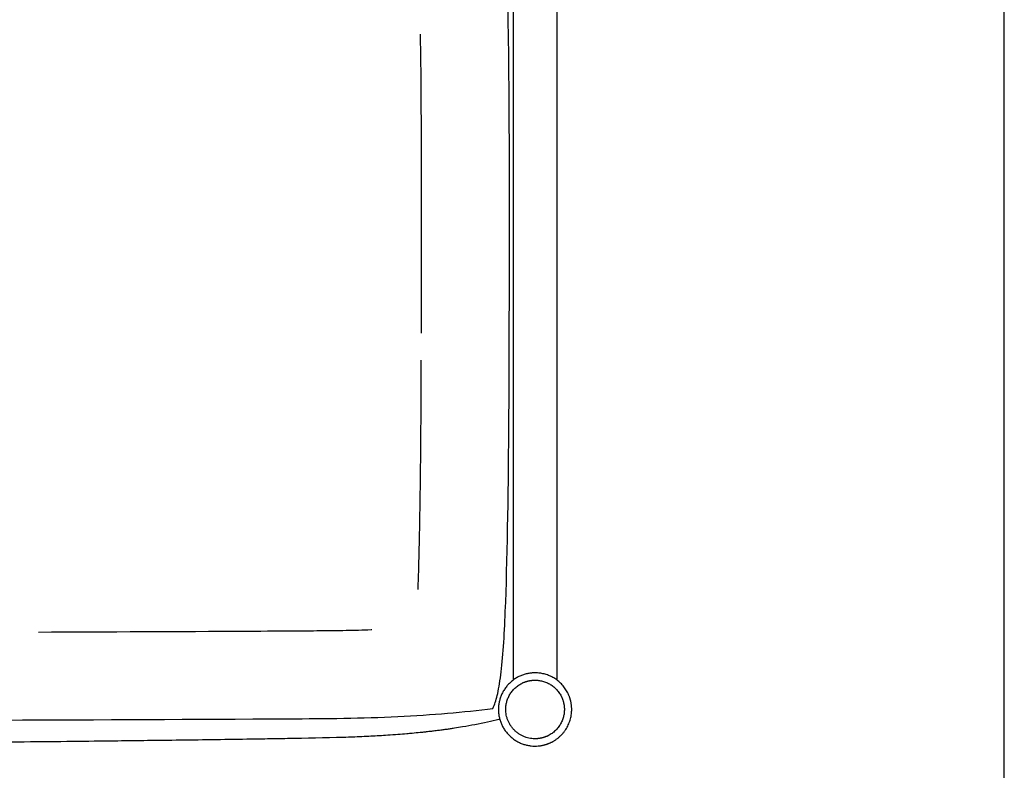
# Model space of a CAD drawing. Header units: millimetres. Extents: x -31695 to -21552, y 579 to 7253.
# Tile 21 of 35: x -29837 to -29159, y 4576 to 5093. Entities that reach past the tile are written whole.
import ezdxf

# ---------------------------------------------------------------- set-up
doc = ezdxf.new("R2010")
doc.units = ezdxf.units.MM
doc.layers.add('2d', color=7, linetype='Continuous', true_color=0x000000)
doc.layers.add('layout', color=7, linetype='Continuous', true_color=0x717171)

msp = doc.modelspace()

# ---------------------------------------------------------------- linework, layer by layer
at = {"layer": '2d', "linetype": 'Continuous'}
msp.add_line((-29556.94, 4602.26), (-29557.35, 4602.21), dxfattribs=at)
for points, degree in [([(-29467.22, 4637.89), (-29467.22, 4911.9), (-29467.22, 5185.92)], 2), ([(-29497.5, 5170.16), (-29497.5, 4904.02), (-29497.5, 4637.89)], 2), ([(-29506.82, 4611.51), (-29506.99, 4611.25), (-29507.17, 4611), (-29507.34, 4610.75)], 3)]:
    msp.add_open_spline(points, degree=degree, dxfattribs=at)
for points, knots in [([(-29511.38, 4618.45), (-29510.26, 4621.1), (-29509.3, 4623.72), (-29507.52, 4631.05), (-29506.7, 4635.75), (-29504.44, 4652.96), (-29500.05, 4727.96), (-29500.05, 4916.91), (-29500.05, 5100.04), (-29503.27, 5157.31)], [12, 12, 12, 12, 12.25, 12.25, 12.5, 12.5, 13, 15, 16.151771, 16.151771, 16.151771, 16.151771]), ([(-29560.67, 4876.83), (-29560.66, 4880.3), (-29560.61, 4907.5), (-29560.6, 4950.26), (-29560.59, 5003.58), (-29560.73, 5042.98), (-29561.03, 5068.87), (-29561.23, 5080.73), (-29561.27, 5082.76)], [242.052665, 242.052665, 242.052665, 242.052665, 243.083914, 250.139185, 254.76309, 258.930812, 261.852735, 262.456778, 262.456778, 262.456778, 262.456778]), ([(-29562.88, 4700.43), (-29562.85, 4701.56), (-29562.54, 4710.97), (-29562.04, 4729.42), (-29561.53, 4756.46), (-29561.14, 4787.06), (-29560.86, 4821.21), (-29560.75, 4845.64), (-29560.71, 4858.23)], [224.573031, 224.573031, 224.573031, 224.573031, 224.908384, 227.371096, 230.059187, 232.948241, 236.466774, 240.209663, 240.209663, 240.209663, 240.209663]), ([(-29824.45, 4671.05), (-29776.35, 4671.22), (-29716.31, 4671.48), (-29654.7, 4671.83), (-29638.13, 4671.94), (-29627.53, 4672.02), (-29612.75, 4672.21), (-29600.88, 4672.49), (-29594.98, 4672.68), (-29594.83, 4672.69)], [196.161614, 196.161614, 196.161614, 196.161614, 210.459975, 214.008485, 214.47487, 215.384751, 217.158766, 218.868786, 218.914043, 218.914043, 218.914043, 218.914043]), ([(-31378.62, 4618.45), (-31368.38, 4617.13), (-31358.14, 4616.04), (-31336.46, 4614.18), (-31325.04, 4613.42), (-31288.99, 4611.6), (-31006.01, 4609.79), (-30445, 4609.79), (-29883.99, 4609.79), (-29601.01, 4611.6), (-29564.96, 4613.42), (-29553.54, 4614.18), (-29531.86, 4616.04), (-29521.62, 4617.13), (-29511.38, 4618.45)], [0, 0, 0, 0, 0.25, 0.25, 0.5, 0.5, 1, 6, 11, 11.5, 11.5, 11.75, 11.75, 12, 12, 12, 12]), ([(-29507.34, 4610.75), (-29512.36, 4609.52), (-29517.79, 4608.32), (-29526.57, 4606.64), (-29529.35, 4606.13), (-29534.13, 4605.33), (-29536.04, 4605.03), (-29539.01, 4604.57), (-29539.97, 4604.43), (-29540.81, 4604.31)], [0, 0, 0, 0, 27.98031, 27.98031, 40.798332, 40.798332, 49.176388, 49.176388, 53.882301, 53.882301, 53.882301, 53.882301]), ([(-29557.35, 4602.21), (-29557.69, 4602.17), (-29558.06, 4602.13), (-29559.41, 4601.98), (-29560.59, 4601.86), (-29563.26, 4601.58), (-29565.14, 4601.4), (-29568.14, 4601.12), (-29569.41, 4601), (-29572.68, 4600.72), (-29574.74, 4600.55), (-29576.78, 4600.39), (-29579.13, 4600.21), (-29581.51, 4600.04), (-29587.69, 4599.63), (-29591.56, 4599.41), (-29599.57, 4599), (-29603.79, 4598.82), (-29609.83, 4598.6), (-29611.95, 4598.52), (-29627.04, 4598.04), (-29640.07, 4597.81), (-29652.8, 4597.6), (-29658.05, 4597.52), (-29663.29, 4597.43), (-29684.84, 4597.09), (-29701.15, 4596.85), (-29725.49, 4596.51), (-29733.53, 4596.41), (-29755.2, 4596.13), (-29768.83, 4595.96), (-29801.34, 4595.59), (-29823.12, 4595.36), (-29914.43, 4594.51), (-29980.31, 4594.11), (-30074.35, 4593.72), (-30107.08, 4593.61), (-30180.91, 4593.44), (-30214.63, 4593.4), (-30289.25, 4593.32), (-30333.74, 4593.31), (-30400.47, 4593.3), (-30422.74, 4593.3), (-30445, 4593.3), (-30467.26, 4593.3), (-30489.53, 4593.3), (-30556.27, 4593.31), (-30600.75, 4593.32), (-30675.37, 4593.4), (-30709.09, 4593.44), (-30782.92, 4593.61), (-30815.65, 4593.72), (-30909.7, 4594.11), (-30975.58, 4594.51), (-31066.88, 4595.36), (-31088.66, 4595.59), (-31121.17, 4595.96), (-31134.8, 4596.13), (-31156.47, 4596.41), (-31164.51, 4596.51), (-31188.86, 4596.85), (-31205.17, 4597.09), (-31226.71, 4597.43), (-31231.96, 4597.52), (-31237.2, 4597.6), (-31249.93, 4597.81), (-31262.96, 4598.04), (-31278.05, 4598.52), (-31280.17, 4598.6), (-31286.21, 4598.82), (-31290.43, 4599), (-31298.44, 4599.41), (-31302.31, 4599.63), (-31308.49, 4600.04), (-31310.88, 4600.21), (-31313.22, 4600.39), (-31315.26, 4600.55), (-31317.32, 4600.72), (-31320.59, 4601), (-31321.86, 4601.12), (-31324.86, 4601.4), (-31326.74, 4601.58), (-31329.41, 4601.86), (-31330.59, 4601.98), (-31332.11, 4602.15), (-31332.67, 4602.21), (-31333.49, 4602.31), (-31333.89, 4602.35), (-31333.89, 4602.35)], [86.583934, 86.583934, 86.583934, 86.583934, 87.703736, 87.703736, 90.946364, 90.946364, 96.58083, 96.58083, 100.586563, 100.586563, 107.062036, 107.062036, 107.062036, 115.203261, 115.203261, 128.310297, 128.310297, 142.645042, 142.645042, 148.966368, 148.966368, 182.7341, 182.7341, 182.7341, 202.312064, 202.312064, 263.208926, 263.208926, 293.212307, 293.212307, 344.0994, 344.0994, 414.568126, 414.568126, 604.865955, 604.865955, 689.497326, 689.497326, 776.047055, 776.047055, 903.863451, 903.863451, 967.846496, 967.846496, 967.846496, 1031.825372, 1031.825372, 1159.633611, 1159.633611, 1246.178155, 1246.178155, 1330.805127, 1330.805127, 1521.105881, 1521.105881, 1591.57932, 1591.57932, 1642.470408, 1642.470408, 1672.476308, 1672.476308, 1733.378912, 1733.378912, 1752.958891, 1752.958891, 1752.958891, 1786.72637, 1786.72637, 1793.047696, 1793.047696, 1807.382543, 1807.382543, 1820.489672, 1820.489672, 1828.630955, 1828.630955, 1828.630955, 1835.106428, 1835.106428, 1839.112161, 1839.112161, 1844.746627, 1844.746627, 1847.989255, 1847.989255, 1849.64477, 1849.64477, 1851.073965, 1851.073965, 1851.073965, 1851.073965]), ([(-29540.81, 4604.31), (-29541.78, 4604.17), (-29542.76, 4604.03), (-29544.69, 4603.76), (-29545.67, 4603.63), (-29547.62, 4603.37), (-29548.61, 4603.24), (-29550.78, 4602.97), (-29551.97, 4602.83), (-29553.96, 4602.59), (-29554.81, 4602.5), (-29556.13, 4602.35), (-29556.62, 4602.29), (-29556.94, 4602.26)], [53.882301, 53.882301, 53.882301, 53.882301, 58.27588, 58.27588, 62.832467, 62.832467, 67.641043, 67.641043, 73.865583, 73.865583, 79.413152, 79.413152, 84.448822, 84.448822, 84.448822, 84.448822])]:
    msp.add_open_spline(points, degree=3, knots=knots, dxfattribs=at)
for points, weights, knots in [([(-29459.88, 4629.16), (-29466.9, 4642.93), (-29482.36, 4642.93), (-29507.59, 4642.93), (-29507.59, 4617.7), (-29507.59, 4592.47), (-29482.36, 4592.47), (-29476.3, 4592.47), (-29470.91, 4595.22)], [0.874965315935, 0.797556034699, 1, 0.707106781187, 1, 0.707106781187, 1, 0.909550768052, 0.874965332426], [-5.798103, -5.798103, -5.798103, -4.712389, -4.712389, -3.141593, -3.141593, -1.570796, -1.570796, -1.085714, -1.085714, -1.085714]), ([(-29491.53, 4635.69), (-29487.21, 4637.89), (-29482.36, 4637.89), (-29469.99, 4637.89), (-29464.38, 4626.87)], [0.874965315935, 0.909550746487, 1, 0.797556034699, 0.874965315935], [4.227307, 4.227307, 4.227307, 4.712389, 4.712389, 5.798103, 5.798103, 5.798103]), ([(-29464.38, 4626.87), (-29462.18, 4622.55), (-29462.18, 4617.7), (-29462.18, 4605.33), (-29473.2, 4599.72)], [0.874965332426, 0.909550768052, 1, 0.797556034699, 0.874965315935], [5.798103, 5.798103, 5.798103, 6.283185, 6.283185, 7.368899, 7.368899, 7.368899]), ([(-29470.91, 4595.22), (-29457.13, 4602.24), (-29457.13, 4617.7), (-29457.13, 4623.76), (-29459.88, 4629.16)], [0.874965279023, 0.797556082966, 1, 0.909550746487, 0.874965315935], [-1.085714, -1.085714, -1.085714, 0, 0, 0.485082, 0.485082, 0.485082]), ([(-29473.2, 4599.72), (-29477.52, 4597.52), (-29482.36, 4597.52), (-29502.55, 4597.52), (-29502.55, 4617.7)], [0.874965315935, 0.909550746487, 1, 0.707106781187, 1], [7.368899, 7.368899, 7.368899, 7.853982, 7.853982, 9.424778, 9.424778, 9.424778])]:
    msp.add_rational_spline(points, weights, degree=2, knots=knots, dxfattribs=at)
msp.add_rational_spline([(-29502.55, 4617.7), (-29502.55, 4630.07), (-29491.53, 4635.69)], [0.999999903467, 0.797556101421, 0.874965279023], degree=2, dxfattribs=at)
at = {"layer": 'layout', "linetype": 'Continuous'}
msp.add_lwpolyline([(-29159.18, 578.69), (-29159.18, 6771.06)], dxfattribs=at)
msp.add_lwpolyline([(-29159.18, 578.69), (-29159.18, 6771.06)], dxfattribs=at)

doc.saveas('drawing.dxf')
